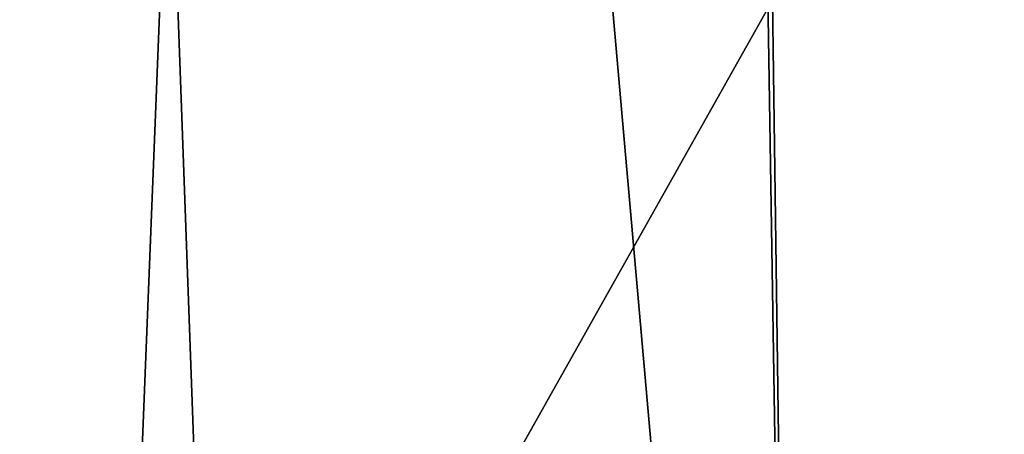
# Model space of a CAD drawing. Header units: millimetres. Extents: x -18.9 to 18.9, y -8.8 to 39.
# Tile 148 of 256: x -9.997 to -9.173, y 25.843 to 26.191. Entities that reach past the tile are written whole.
import ezdxf

# ---------------------------------------------------------------- set-up
doc = ezdxf.new("R2010")
doc.units = ezdxf.units.MM
doc.header["$LTSCALE"] = 41.718519
for name, color, linetype in [('15', 7, 'CONTINUOUS'), ('182', 7, 'CONTINUOUS'), ('183', 7, 'CONTINUOUS')]:
    doc.layers.add(name, color=color, linetype=linetype)

msp = doc.modelspace()

# ---------------------------------------------------------------- linework, layer by layer
at = {"layer": '15', "color": 7, "linetype": 'Continuous'}
for points in [[(-13.30691, 26.4, -11.21093), (-9.87172, 26.4, -14.32857), (-11.18411, -6.3, -13.32919), (-13.30691, 26.4, -11.21093)], [(-11.18411, -6.3, -13.32919), (-9.87172, 26.4, -14.32857), (-8.69918, -6.3, -15.06909), (-11.18411, -6.3, -13.32919)], [(-10.00167, -3.5, 14.23821), (-7.80108, 26.4, 15.55301), (-10.29715, 26.4, 14.02581), (-10.00167, -3.5, 14.23821)], [(-10.00167, -3.5, 14.23821), (-5.02382, -3.5, 16.65897), (-7.80108, 26.4, 15.55301), (-10.00167, -3.5, 14.23821)], [(-9.87172, 26.4, -14.32857), (-5.73515, 26.4, -16.42766), (-8.69918, -6.3, -15.06909), (-9.87172, 26.4, -14.32857)]]:
    msp.add_3dface(points, dxfattribs=at)
at = {"layer": '182', "color": 7, "linetype": 'Continuous'}
for points in [[(-9.34221, 24.4, -7.40344), (-10.20679, 34.20698, -7.32203), (-10.38289, 24.4, -6.64732), (-9.34221, 24.4, -7.40344)], [(-9.49791, 34.20698, -7.71245), (-10.20679, 34.20698, -7.32203), (-9.34221, 24.4, -7.40344), (-9.49791, 34.20698, -7.71245)], [(-8.7, 26.20698, -7.56826), (-9.49791, 34.20698, -7.71245), (-9.34221, 24.4, -7.40344), (-8.7, 26.20698, -7.56826)], [(-8.05779, 24.4, -7.40344), (-8.7, 26.20698, -7.56826), (-9.34221, 24.4, -7.40344), (-8.05779, 24.4, -7.40344)]]:
    msp.add_3dface(points, dxfattribs=at)
at = {"layer": '183', "color": 7, "linetype": 'Continuous'}
for points in [[(-10.4357, 26.20698, 0.33234), (-9.36713, 26.20698, 1.11179), (-10.38289, 24.4, 0.29732), (-10.4357, 26.20698, 0.33234)], [(-10.38289, 24.4, 0.29732), (-9.36713, 26.20698, 1.11179), (-9.34221, 24.4, 1.05344), (-10.38289, 24.4, 0.29732)], [(-9.36713, 26.20698, 1.11179), (-8.04447, 26.20698, 1.11555), (-9.34221, 24.4, 1.05344), (-9.36713, 26.20698, 1.11179)], [(-9.34221, 24.4, 1.05344), (-8.04447, 26.20698, 1.11555), (-8.05779, 24.4, 1.05344), (-9.34221, 24.4, 1.05344)]]:
    msp.add_3dface(points, dxfattribs=at)

doc.saveas('drawing.dxf')
